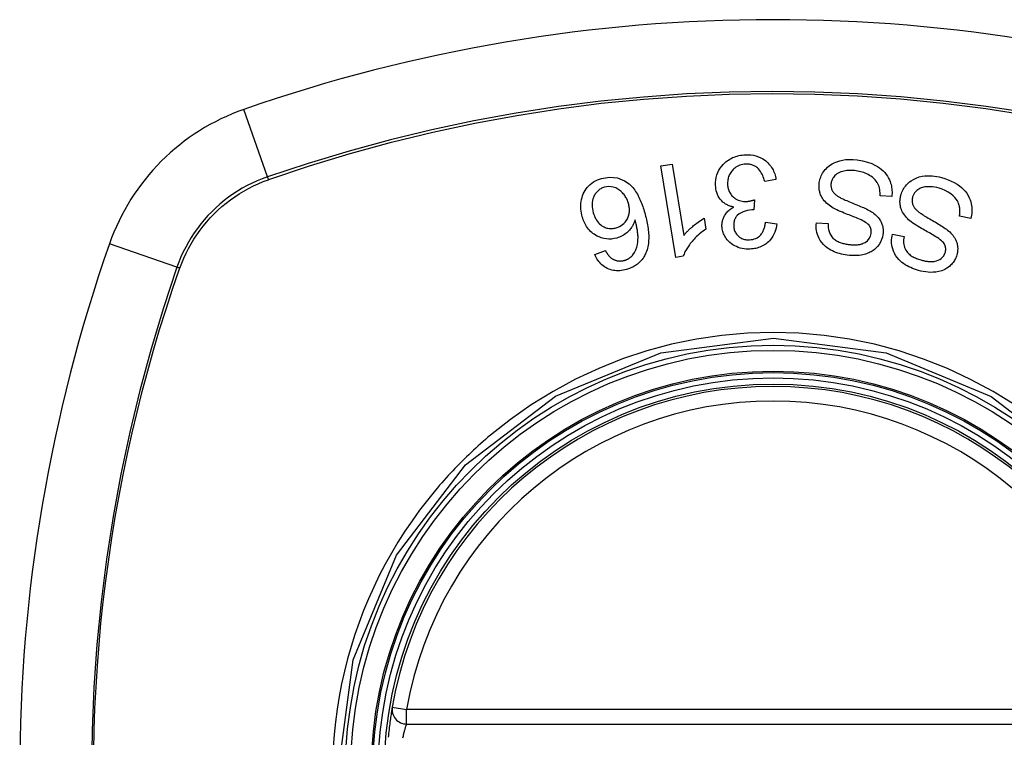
# Model space of a CAD drawing. Header units: inches. Extents: x 25 to 686, y 75 to 315.
# Tile 120 of 256: x 221.125 to 221.923, y 190.044 to 190.625. Entities that reach past the tile are written whole.
import ezdxf

# ---------------------------------------------------------------- set-up
doc = ezdxf.new("R2010")
doc.units = ezdxf.units.IN
doc.header["$MEASUREMENT"] = 0
doc.layers.add('Visible Edges(ANSI)', color=7, linetype='Continuous', lineweight=25)
doc.layers.add('Visible Tangent Edges(ANSI)', color=7, linetype='Continuous', lineweight=25)

msp = doc.modelspace()

# ---------------------------------------------------------------- linework, layer by layer
at = {"layer": 'Visible Edges(ANSI)'}
for p, q in [((221.64468, 190.50675), (221.65376, 190.50824)), ((221.65376, 190.50824), (221.66327, 190.45037)), ((221.65688, 190.43246), (221.64468, 190.50675)), ((221.73786, 190.4957), (221.72873, 190.49408)), ((221.72043, 190.47921), (221.71984, 190.47112)), ((221.8317, 190.48199), (221.82231, 190.48251)), ((221.67963, 190.4643), (221.68108, 190.4555)), ((221.72935, 190.46097), (221.73862, 190.45974)), ((221.77061, 190.46051), (221.78011, 190.45992)), ((221.89575, 190.46406), (221.88652, 190.46588)), ((221.83226, 190.45129), (221.84159, 190.44938)), ((221.5911, 190.43484), (221.59968, 190.43808)), ((221.66275, 190.43343), (221.65688, 190.43246)), ((221.43868, 190.05434), (222.03228, 190.05434))]:
    msp.add_line(p, q, dxfattribs=at)
at = {"layer": 'Visible Edges(ANSI)', "flags": 128}
for points in [[(221.68892, 190.49114), (221.68891, 190.49323), (221.68907, 190.49531), (221.68943, 190.49738), (221.68999, 190.49939), (221.69074, 190.50135), (221.69169, 190.50323), (221.6928, 190.50499), (221.69397, 190.50655), (221.69515, 190.50789), (221.69627, 190.509), (221.69728, 190.50991), (221.6983, 190.51072), (221.69936, 190.51147), (221.70046, 190.51217), (221.7016, 190.5128), (221.70278, 190.51338), (221.704, 190.51389), (221.70524, 190.51434), (221.70651, 190.51472), (221.70779, 190.51504), (221.70909, 190.51529), (221.71041, 190.51549), (221.71174, 190.51564), (221.71307, 190.51572)], [(221.71307, 190.51572), (221.71524, 190.51575), (221.7174, 190.51562), (221.71955, 190.51532), (221.72165, 190.51483), (221.72369, 190.51415), (221.72557, 190.51331), (221.72718, 190.51242), (221.72853, 190.51153), (221.72962, 190.51069), (221.73053, 190.50991), (221.7314, 190.5091), (221.73221, 190.50824), (221.73297, 190.50735), (221.73368, 190.50642), (221.73435, 190.50545), (221.73496, 190.50445), (221.73551, 190.50342), (221.736, 190.50237), (221.73644, 190.5013), (221.73682, 190.50021), (221.73716, 190.4991), (221.73744, 190.49798), (221.73767, 190.49685), (221.73786, 190.4957)], [(221.71336, 190.50813), (221.71216, 190.50803), (221.71096, 190.50785), (221.70979, 190.50758), (221.70865, 190.50722), (221.70755, 190.50678), (221.7065, 190.50624), (221.70549, 190.50562), (221.70455, 190.50494), (221.70372, 190.50422), (221.70298, 190.5035), (221.70233, 190.50278), (221.70174, 190.50206), (221.70121, 190.50131), (221.70072, 190.50053), (221.70028, 190.49973), (221.69989, 190.4989), (221.69955, 190.49804), (221.69927, 190.49716), (221.69904, 190.49628), (221.69887, 190.49539), (221.69875, 190.49449), (221.69868, 190.49359), (221.69865, 190.49268), (221.69867, 190.49176)], [(221.72873, 190.49408), (221.7284, 190.49529), (221.72802, 190.49651), (221.7276, 190.49772), (221.72713, 190.4989), (221.7266, 190.50005), (221.72601, 190.50117), (221.72533, 190.50226), (221.72458, 190.50329), (221.72374, 190.50423), (221.72292, 190.50501), (221.72215, 190.50562), (221.72145, 190.50609), (221.72083, 190.50647), (221.72021, 190.50679), (221.71958, 190.50708), (221.71893, 190.50734), (221.71827, 190.50756), (221.7176, 190.50774), (221.71691, 190.50789), (221.71621, 190.50801), (221.7155, 190.50809), (221.71479, 190.50813), (221.71408, 190.50814), (221.71336, 190.50813)], [(221.77295, 190.4932), (221.77315, 190.49434), (221.7734, 190.49546), (221.77372, 190.49657), (221.77411, 190.49766), (221.77456, 190.49873), (221.77507, 190.49977), (221.77565, 190.50079), (221.77628, 190.50177), (221.77697, 190.50274), (221.77777, 190.50373), (221.77869, 190.50473), (221.77972, 190.50573), (221.78088, 190.5067), (221.78217, 190.50762), (221.78352, 190.50845), (221.78493, 190.50918), (221.78639, 190.50983), (221.78789, 190.51038), (221.78955, 190.51088), (221.79168, 190.51138), (221.79431, 190.51178), (221.79735, 190.51197), (221.80045, 190.5119), (221.80354, 190.51159)], [(221.80354, 190.51159), (221.80789, 190.51082), (221.81204, 190.50976), (221.81544, 190.50856), (221.81809, 190.50736), (221.82007, 190.50625), (221.82169, 190.50518), (221.82321, 190.50401), (221.82463, 190.50273), (221.82594, 190.50134), (221.82714, 190.49985), (221.82816, 190.49835), (221.82901, 190.49687), (221.82971, 190.49543), (221.83027, 190.49407), (221.83071, 190.4928), (221.83106, 190.49162), (221.83134, 190.49043), (221.83156, 190.48924), (221.83172, 190.48804), (221.83182, 190.48684), (221.83187, 190.48563), (221.83187, 190.48442), (221.83181, 190.48321), (221.8317, 190.48199)], [(221.80276, 190.50275), (221.80152, 190.5029), (221.80029, 190.50301), (221.79905, 190.50307), (221.7978, 190.50308), (221.79657, 190.50304), (221.79533, 190.50293), (221.7941, 190.50277), (221.79289, 190.50254), (221.79171, 190.50225), (221.79055, 190.50189), (221.78942, 190.50145), (221.78834, 190.50092), (221.78731, 190.5003), (221.78637, 190.49959), (221.78558, 190.49886), (221.78492, 190.49813), (221.78438, 190.49742), (221.78396, 190.49677), (221.7836, 190.49613), (221.78329, 190.49548), (221.78303, 190.49481), (221.78282, 190.49413), (221.78265, 190.49343), (221.78253, 190.49272)], [(221.82231, 190.48251), (221.82231, 190.48374), (221.82225, 190.48498), (221.82214, 190.48623), (221.82197, 190.48746), (221.82172, 190.48868), (221.82139, 190.48989), (221.82098, 190.49106), (221.82047, 190.4922), (221.81984, 190.49332), (221.81907, 190.49443), (221.81813, 190.49552), (221.81709, 190.49654), (221.81598, 190.49747), (221.81484, 190.4983), (221.81369, 190.49904), (221.81255, 190.49968), (221.8114, 190.50026), (221.81023, 190.50077), (221.80903, 190.50123), (221.80781, 190.50164), (221.80657, 190.50199), (221.80531, 190.50229), (221.80404, 190.50254), (221.80276, 190.50275)], [(221.58095, 190.46547), (221.58055, 190.46698), (221.58024, 190.4685), (221.58, 190.47004), (221.57985, 190.47158), (221.57978, 190.47313), (221.5798, 190.4747), (221.5799, 190.47628), (221.5801, 190.47787), (221.58039, 190.47945), (221.58077, 190.48101), (221.58124, 190.48253), (221.58182, 190.48401), (221.58249, 190.48544), (221.58326, 190.48682), (221.58414, 190.48815), (221.58513, 190.48941), (221.58623, 190.49062), (221.58743, 190.49176), (221.58875, 190.49282), (221.59017, 190.49379), (221.59166, 190.49465), (221.59321, 190.4954), (221.59482, 190.49603), (221.59647, 190.49656)], [(221.59647, 190.49656), (221.60296, 190.49764), (221.60942, 190.49696), (221.61528, 190.49459), (221.61885, 190.49214), (221.62, 190.4911), (221.62094, 190.49015), (221.62183, 190.48915), (221.62267, 190.48811), (221.62346, 190.48704), (221.62421, 190.48594), (221.62492, 190.48482), (221.62559, 190.48369), (221.62622, 190.48253), (221.62683, 190.48134), (221.62742, 190.48013), (221.62797, 190.4789), (221.6285, 190.47766), (221.62901, 190.4764), (221.62949, 190.47513), (221.62995, 190.47386), (221.63038, 190.47259), (221.63079, 190.47132), (221.63118, 190.47006), (221.63155, 190.4688)], [(221.70377, 190.47334), (221.70298, 190.4735), (221.7022, 190.47368), (221.70143, 190.4739), (221.70068, 190.47414), (221.69993, 190.47441), (221.6992, 190.47471), (221.69849, 190.47504), (221.69778, 190.4754), (221.6971, 190.4758), (221.69644, 190.47623), (221.6958, 190.47668), (221.69519, 190.47717), (221.6946, 190.47768), (221.69401, 190.47826), (221.69335, 190.47898), (221.69263, 190.47987), (221.69189, 190.48093), (221.69117, 190.48217), (221.69051, 190.48358), (221.68997, 190.48504), (221.68955, 190.48653), (221.68924, 190.48805), (221.68903, 190.48959), (221.68892, 190.49114)], [(221.69867, 190.49176), (221.69873, 190.49093), (221.69883, 190.49009), (221.69896, 190.48927), (221.69914, 190.48846), (221.69937, 190.48765), (221.69964, 190.48686), (221.69996, 190.48608), (221.70032, 190.48532), (221.70074, 190.48459), (221.70119, 190.48389), (221.7017, 190.48321), (221.70224, 190.48256), (221.70283, 190.48195), (221.70349, 190.48134), (221.70424, 190.48072), (221.7051, 190.48011), (221.70607, 190.47954), (221.70712, 190.47903), (221.70821, 190.47862), (221.70933, 190.4783), (221.71049, 190.47807), (221.71166, 190.47792), (221.71284, 190.47787), (221.71403, 190.47788)], [(221.78303, 190.47331), (221.78193, 190.47405), (221.78086, 190.47484), (221.77983, 190.47567), (221.77885, 190.47654), (221.77792, 190.47747), (221.77705, 190.47844), (221.77624, 190.47946), (221.77553, 190.4805), (221.77494, 190.48149), (221.77445, 190.48245), (221.77405, 190.48336), (221.77373, 190.48422), (221.77348, 190.48502), (221.77328, 190.48576), (221.77311, 190.4865), (221.77298, 190.48723), (221.77287, 190.48797), (221.7728, 190.48872), (221.77276, 190.48946), (221.77274, 190.49021), (221.77275, 190.49095), (221.77279, 190.4917), (221.77286, 190.49245), (221.77295, 190.4932)], [(221.78253, 190.49272), (221.78245, 190.49202), (221.78241, 190.49132), (221.78243, 190.49061), (221.78248, 190.48991), (221.78259, 190.48922), (221.78275, 190.48854), (221.78297, 190.48786), (221.78322, 190.48723), (221.78349, 190.48665), (221.78379, 190.48612), (221.78411, 190.48563), (221.78445, 190.48517), (221.78481, 190.48475), (221.78519, 190.48434), (221.78558, 190.48395), (221.786, 190.48357), (221.78644, 190.48321), (221.78689, 190.48285), (221.78735, 190.48252), (221.78782, 190.48219), (221.7883, 190.48188), (221.78879, 190.48158), (221.78928, 190.48129), (221.78977, 190.48102)], [(221.83913, 190.48333), (221.83948, 190.48442), (221.83988, 190.48547), (221.84034, 190.48651), (221.84086, 190.48752), (221.84144, 190.48851), (221.84208, 190.48946), (221.84277, 190.49037), (221.84351, 190.49124), (221.8443, 190.49208), (221.84514, 190.49288), (221.84609, 190.4937), (221.84743, 190.4947), (221.84923, 190.4958), (221.85149, 190.49688), (221.85394, 190.49771), (221.85631, 190.49827), (221.85853, 190.4986), (221.86054, 190.49875), (221.86246, 190.49877), (221.86439, 190.49868), (221.86631, 190.49848), (221.86822, 190.49817), (221.87011, 190.49777), (221.87198, 190.49728)], [(221.87198, 190.49728), (221.87464, 190.49646), (221.87727, 190.49551), (221.87985, 190.49443), (221.88233, 190.4932), (221.8846, 190.49187), (221.88656, 190.49052), (221.88825, 190.48915), (221.88978, 190.4877), (221.89118, 190.48614), (221.89244, 190.48447), (221.89354, 190.48269), (221.89444, 190.48092), (221.89514, 190.4792), (221.89567, 190.47756), (221.89606, 190.47602), (221.89632, 190.47461), (221.89649, 190.47328), (221.89659, 190.47195), (221.89662, 190.47063), (221.89658, 190.46931), (221.89647, 190.46799), (221.89629, 190.46667), (221.89605, 190.46537), (221.89575, 190.46406)], [(221.59877, 190.48937), (221.59803, 190.48914), (221.5973, 190.48886), (221.5966, 190.48855), (221.59592, 190.48819), (221.59526, 190.4878), (221.59462, 190.48735), (221.59401, 190.48688), (221.59344, 190.48636), (221.5929, 190.48581), (221.59239, 190.48524), (221.59193, 190.48464), (221.59149, 190.48401), (221.59109, 190.48337), (221.59072, 190.4827), (221.59038, 190.48202), (221.59, 190.48114), (221.5896, 190.48002), (221.58926, 190.47866), (221.58901, 190.47706), (221.58891, 190.47536), (221.58897, 190.47366), (221.58917, 190.47196), (221.58949, 190.47029), (221.58991, 190.46864)], [(221.61841, 190.47627), (221.61814, 190.47713), (221.61784, 190.47798), (221.61751, 190.47881), (221.61714, 190.47962), (221.61673, 190.48042), (221.6163, 190.4812), (221.61582, 190.48197), (221.61532, 190.48271), (221.61478, 190.48344), (221.6142, 190.48416), (221.61358, 190.48486), (221.61292, 190.48554), (221.61222, 190.4862), (221.61146, 190.48682), (221.61066, 190.4874), (221.60983, 190.48792), (221.60896, 190.48839), (221.60805, 190.4888), (221.60711, 190.48915), (221.60587, 190.4895), (221.60427, 190.48979), (221.60243, 190.4899), (221.60059, 190.48976), (221.59877, 190.48937)], [(221.84634, 190.46223), (221.84536, 190.46312), (221.84442, 190.46404), (221.84351, 190.46501), (221.84267, 190.46601), (221.84187, 190.46705), (221.84115, 190.46813), (221.84049, 190.46925), (221.83993, 190.47036), (221.83948, 190.47143), (221.83913, 190.47244), (221.83886, 190.47339), (221.83866, 190.47428), (221.83852, 190.47511), (221.83842, 190.47588), (221.83836, 190.47663), (221.83832, 190.47739), (221.83832, 190.47814), (221.83835, 190.47889), (221.83841, 190.47963), (221.8385, 190.48038), (221.83862, 190.48112), (221.83876, 190.48186), (221.83893, 190.4826), (221.83913, 190.48333)], [(221.86997, 190.48864), (221.86823, 190.48909), (221.86647, 190.48946), (221.86469, 190.48971), (221.8629, 190.48985), (221.86123, 190.48986), (221.85977, 190.48978), (221.85854, 190.48963), (221.85749, 190.48943), (221.85647, 190.48918), (221.85548, 190.48885), (221.85453, 190.48845), (221.85361, 190.48797), (221.85275, 190.48742), (221.85201, 190.48685), (221.85138, 190.48627), (221.85086, 190.48573), (221.85044, 190.48524), (221.85008, 190.48475), (221.84975, 190.48425), (221.84945, 190.48373), (221.84918, 190.4832), (221.84894, 190.48266), (221.84873, 190.4821), (221.84855, 190.48152)], [(221.88652, 190.46588), (221.88663, 190.46661), (221.88672, 190.46735), (221.88679, 190.46809), (221.88684, 190.46883), (221.88687, 190.46957), (221.88688, 190.47031), (221.88686, 190.47105), (221.88682, 190.4718), (221.88675, 190.47253), (221.88664, 190.47327), (221.88651, 190.474), (221.88634, 190.47473), (221.88614, 190.47545), (221.88586, 190.47626), (221.88543, 190.47725), (221.88481, 190.4784), (221.88396, 190.47967), (221.88283, 190.48105), (221.88136, 190.48252), (221.87955, 190.48402), (221.8774, 190.48547), (221.87503, 190.48674), (221.87255, 190.48779), (221.86997, 190.48864)], [(221.60854, 190.45655), (221.60992, 190.45701), (221.61124, 190.4576), (221.61249, 190.4583), (221.61364, 190.45912), (221.61471, 190.46006), (221.61565, 190.46107), (221.61642, 190.46207), (221.61703, 190.46302), (221.61751, 190.46385), (221.61789, 190.46463), (221.61822, 190.46542), (221.6185, 190.46622), (221.61874, 190.46704), (221.61893, 190.46786), (221.61907, 190.4687), (221.61916, 190.46955), (221.61921, 190.4704), (221.61921, 190.47125), (221.61917, 190.4721), (221.61909, 190.47294), (221.61897, 190.47378), (221.61882, 190.47462), (221.61863, 190.47545), (221.61841, 190.47627)], [(221.71403, 190.47788), (221.71429, 190.4779), (221.71456, 190.47792), (221.71483, 190.47794), (221.71509, 190.47797), (221.71536, 190.47801), (221.71562, 190.47804), (221.71589, 190.47809), (221.71616, 190.47813), (221.71643, 190.47818), (221.7167, 190.47823), (221.71697, 190.47829), (221.71725, 190.47835), (221.71752, 190.47841), (221.71779, 190.47847), (221.71806, 190.47854), (221.71833, 190.47861), (221.7186, 190.47868), (221.71887, 190.47875), (221.71913, 190.47882), (221.7194, 190.4789), (221.71966, 190.47898), (221.71992, 190.47905), (221.72018, 190.47913), (221.72043, 190.47921)], [(221.78977, 190.48102), (221.79043, 190.48066), (221.7912, 190.48028), (221.79207, 190.47988), (221.79302, 190.47945), (221.79405, 190.47901), (221.79515, 190.47854), (221.7963, 190.47807), (221.7975, 190.47758), (221.79874, 190.47707), (221.80001, 190.47656), (221.80129, 190.47604), (221.80258, 190.47552), (221.80387, 190.47499), (221.80515, 190.47446), (221.80641, 190.47393), (221.80763, 190.47339), (221.80882, 190.47287), (221.80997, 190.47234), (221.81112, 190.47179), (221.81226, 190.47121), (221.81336, 190.47063), (221.81441, 190.47003), (221.81539, 190.46942), (221.81628, 190.46881)], [(221.84855, 190.48152), (221.84836, 190.48081), (221.84823, 190.48008), (221.84814, 190.47935), (221.84811, 190.47861), (221.84814, 190.47787), (221.84822, 190.47714), (221.84836, 190.47642), (221.84854, 190.47575), (221.84875, 190.47514), (221.84899, 190.47458), (221.84925, 190.47406), (221.84953, 190.47358), (221.84982, 190.47313), (221.85013, 190.4727), (221.85047, 190.47227), (221.85082, 190.47186), (221.85119, 190.47146), (221.85158, 190.47106), (221.85198, 190.47068), (221.85239, 190.47031), (221.8528, 190.46995), (221.85323, 190.4696), (221.85366, 190.46926), (221.85409, 190.46893)], [(221.58991, 190.46864), (221.5903, 190.4674), (221.59074, 190.46618), (221.59126, 190.46499), (221.59184, 190.46383), (221.5925, 190.46271), (221.59324, 190.46165), (221.59406, 190.46065), (221.59498, 190.45971), (221.59594, 190.45889), (221.59688, 190.45821), (221.59778, 190.45767), (221.59861, 190.45724), (221.59938, 190.4569), (221.60016, 190.45661), (221.60097, 190.45637), (221.60179, 190.45618), (221.60263, 190.45604), (221.60347, 190.45596), (221.60432, 190.45593), (221.60517, 190.45596), (221.60602, 190.45604), (221.60687, 190.45616), (221.60771, 190.45634), (221.60854, 190.45655)], [(221.63155, 190.4688), (221.63195, 190.46739), (221.63232, 190.46596), (221.63268, 190.46454), (221.63302, 190.46312), (221.63333, 190.46169), (221.63361, 190.46026), (221.63387, 190.45884), (221.6341, 190.45742), (221.6343, 190.45601), (221.63447, 190.4546), (221.63461, 190.45321), (221.63471, 190.45182), (221.63478, 190.45044), (221.63481, 190.44908), (221.63479, 190.44773), (221.63474, 190.4464), (221.63465, 190.44509), (221.63451, 190.44379), (221.63432, 190.44249), (221.63407, 190.4412), (221.63378, 190.43993), (221.63342, 190.43866), (221.633, 190.43742), (221.63252, 190.43619)], [(221.69414, 190.45767), (221.69412, 190.45836), (221.69413, 190.45905), (221.69416, 190.45974), (221.69423, 190.46042), (221.69432, 190.46111), (221.69445, 190.46179), (221.6946, 190.46246), (221.69478, 190.46312), (221.695, 190.46378), (221.69524, 190.46443), (221.69552, 190.46509), (221.69584, 190.46576), (221.69622, 190.46646), (221.69665, 190.46717), (221.69714, 190.46789), (221.6977, 190.46862), (221.69833, 190.46933), (221.69901, 190.47002), (221.69972, 190.47067), (221.70047, 190.47127), (221.70125, 190.47184), (221.70206, 190.47238), (221.7029, 190.47288), (221.70377, 190.47334)], [(221.71835, 190.47116), (221.71465, 190.47066), (221.71119, 190.46949), (221.70817, 190.46777), (221.70649, 190.46637), (221.706, 190.46585), (221.70572, 190.4655), (221.70545, 190.46513), (221.70521, 190.46476), (221.70498, 190.46438), (221.70477, 190.46399), (221.70458, 190.46359), (221.7044, 190.46318), (221.70425, 190.46277), (221.70411, 190.46234), (221.70399, 190.46191), (221.70389, 190.46148), (221.7038, 190.46104), (221.70373, 190.4606), (221.70368, 190.46016), (221.70364, 190.45972), (221.70362, 190.45928), (221.70361, 190.45883), (221.70361, 190.45839), (221.70362, 190.45794)], [(221.71984, 190.47112), (221.71978, 190.47112), (221.71971, 190.47112), (221.71965, 190.47113), (221.71959, 190.47113), (221.71953, 190.47114), (221.71946, 190.47114), (221.7194, 190.47114), (221.71934, 190.47115), (221.71927, 190.47115), (221.71921, 190.47115), (221.71915, 190.47115), (221.71908, 190.47116), (221.71902, 190.47116), (221.71896, 190.47116), (221.7189, 190.47116), (221.71884, 190.47116), (221.71877, 190.47117), (221.71871, 190.47117), (221.71865, 190.47117), (221.71859, 190.47117), (221.71853, 190.47117), (221.71847, 190.47116), (221.71841, 190.47116), (221.71835, 190.47116)], [(221.81304, 190.45887), (221.81237, 190.45954), (221.81152, 190.46022), (221.8105, 190.4609), (221.80935, 190.46158), (221.80811, 190.46225), (221.80683, 190.46289), (221.80553, 190.46349), (221.80427, 190.46405), (221.80305, 190.46457), (221.80185, 190.46506), (221.80067, 190.46554), (221.79947, 190.466), (221.79827, 190.46647), (221.79705, 190.46694), (221.79578, 190.46743), (221.79448, 190.46794), (221.79311, 190.46849), (221.79168, 190.46908), (221.79018, 190.46972), (221.78863, 190.47041), (221.7871, 190.47112), (221.78562, 190.47185), (221.78425, 190.47258), (221.78303, 190.47331)], [(221.81628, 190.46881), (221.81724, 190.4681), (221.81816, 190.46734), (221.81903, 190.46655), (221.81987, 190.46572), (221.82065, 190.46485), (221.82138, 190.46393), (221.82204, 190.46298), (221.8226, 190.46205), (221.82307, 190.46116), (221.82345, 190.46031), (221.82375, 190.45953), (221.82399, 190.45881), (221.82417, 190.45816), (221.82432, 190.45754), (221.82445, 190.45691), (221.82456, 190.45628), (221.82464, 190.45564), (221.82469, 190.45501), (221.82472, 190.45438), (221.82473, 190.45374), (221.82472, 190.45311), (221.82468, 190.45247), (221.82462, 190.45183), (221.82454, 190.45119)], [(221.85409, 190.46893), (221.8547, 190.46849), (221.8554, 190.468), (221.8562, 190.46748), (221.85708, 190.46693), (221.85804, 190.46635), (221.85906, 190.46574), (221.86013, 190.46511), (221.86125, 190.46446), (221.8624, 190.46379), (221.86358, 190.46311), (221.86478, 190.46242), (221.86599, 190.46172), (221.86719, 190.46101), (221.86839, 190.46031), (221.86956, 190.4596), (221.8707, 190.4589), (221.87181, 190.45821), (221.87288, 190.45753), (221.87394, 190.45682), (221.87498, 190.4561), (221.876, 190.45536), (221.87696, 190.45462), (221.87785, 190.45388), (221.87865, 190.45315)], [(221.60896, 190.44823), (221.60687, 190.44773), (221.60475, 190.44743), (221.60261, 190.44735), (221.60048, 190.44749), (221.59838, 190.44785), (221.59639, 190.44841), (221.5946, 190.4491), (221.59305, 190.44984), (221.59177, 190.45056), (221.59068, 190.45126), (221.58965, 190.452), (221.58867, 190.45279), (221.58773, 190.45364), (221.58685, 190.45453), (221.58602, 190.45548), (221.58524, 190.45648), (221.58452, 190.45751), (221.58386, 190.45857), (221.58325, 190.45966), (221.58269, 190.46078), (221.58218, 190.46192), (221.58172, 190.46309), (221.58131, 190.46427), (221.58095, 190.46547)], [(221.62374, 190.46287), (221.62353, 190.46222), (221.6233, 190.46158), (221.62306, 190.46094), (221.6228, 190.46031), (221.62252, 190.45969), (221.62222, 190.45908), (221.62191, 190.45847), (221.62157, 190.45787), (221.62121, 190.45728), (221.62081, 190.45667), (221.62035, 190.45602), (221.61983, 190.45536), (221.61925, 190.45467), (221.61859, 190.45397), (221.61785, 190.45325), (221.61703, 190.45253), (221.61614, 190.45182), (221.61521, 190.45115), (221.61424, 190.45053), (221.61325, 190.44996), (221.61221, 190.44945), (221.61115, 190.44898), (221.61007, 190.44858), (221.60896, 190.44823)], [(221.62196, 190.43465), (221.62326, 190.43658), (221.6243, 190.43864), (221.62508, 190.44081), (221.62563, 190.44303), (221.62595, 190.44511), (221.6261, 190.44692), (221.62614, 190.44838), (221.62612, 190.44942), (221.62607, 190.45025), (221.62601, 190.45109), (221.62593, 190.45193), (221.62584, 190.45278), (221.62572, 190.45364), (221.62559, 190.4545), (221.62545, 190.45535), (221.6253, 190.45621), (221.62513, 190.45707), (221.62495, 190.45792), (221.62477, 190.45877), (221.62457, 190.45961), (221.62437, 190.46044), (221.62416, 190.46126), (221.62395, 190.46208), (221.62374, 190.46287)], [(221.66327, 190.45037), (221.66368, 190.45089), (221.6641, 190.45141), (221.66453, 190.45193), (221.66498, 190.45244), (221.66544, 190.45294), (221.66591, 190.45344), (221.66638, 190.45393), (221.66687, 190.45442), (221.66736, 190.4549), (221.66785, 190.45537), (221.66835, 190.45584), (221.66885, 190.45629), (221.66936, 190.45674), (221.66986, 190.45718), (221.67044, 190.45768), (221.67115, 190.45827), (221.67196, 190.45893), (221.67286, 190.45965), (221.67385, 190.46041), (221.67491, 190.4612), (221.67603, 190.462), (221.6772, 190.46279), (221.6784, 190.46356), (221.67963, 190.4643)], [(221.71645, 190.44681), (221.71775, 190.44692), (221.71903, 190.44714), (221.72027, 190.44748), (221.72147, 190.44794), (221.72261, 190.44853), (221.7236, 190.44918), (221.72442, 190.44983), (221.72507, 190.45043), (221.72558, 190.45097), (221.72604, 190.45153), (221.72647, 190.45212), (221.72686, 190.45272), (221.72722, 190.45335), (221.72754, 190.45399), (221.72784, 190.45465), (221.72811, 190.45532), (221.72834, 190.45601), (221.72856, 190.4567), (221.72874, 190.45741), (221.72891, 190.45812), (221.72905, 190.45883), (221.72917, 190.45955), (221.72927, 190.46026), (221.72935, 190.46097)], [(221.73862, 190.45974), (221.73834, 190.45802), (221.73797, 190.45631), (221.73749, 190.45463), (221.73691, 190.45298), (221.73621, 190.45138), (221.73539, 190.44982), (221.73448, 190.44839), (221.73355, 190.44714), (221.73261, 190.44606), (221.7317, 190.44514), (221.73082, 190.44435), (221.72993, 190.44364), (221.729, 190.44298), (221.72804, 190.44237), (221.72703, 190.44182), (221.72599, 190.44131), (221.72492, 190.44087), (221.72383, 190.44048), (221.72273, 190.44015), (221.7216, 190.43987), (221.72046, 190.43965), (221.7193, 190.43948), (221.71814, 190.43936), (221.71697, 190.43928)], [(221.79545, 190.43439), (221.79392, 190.43463), (221.7924, 190.43491), (221.79089, 190.43525), (221.7894, 190.43564), (221.78793, 190.43609), (221.78648, 190.4366), (221.78505, 190.43717), (221.78366, 190.4378), (221.7823, 190.4385), (221.78094, 190.43929), (221.77947, 190.44026), (221.77794, 190.44145), (221.77641, 190.44288), (221.77494, 190.44455), (221.77373, 190.44628), (221.77276, 190.448), (221.77202, 190.44966), (221.77147, 190.45123), (221.77105, 190.45275), (221.77075, 190.45429), (221.77056, 190.45583), (221.77047, 190.45738), (221.77049, 190.45894), (221.77061, 190.46051)], [(221.78011, 190.45992), (221.78011, 190.45829), (221.78022, 190.45666), (221.78048, 190.45504), (221.7809, 190.45347), (221.78149, 190.45195), (221.78226, 190.4505), (221.78316, 190.44923), (221.78403, 190.44824), (221.78481, 190.44752), (221.78546, 190.447), (221.78613, 190.44653), (221.78682, 190.44609), (221.78754, 190.44569), (221.78828, 190.44532), (221.78903, 190.44498), (221.7898, 190.44468), (221.79059, 190.4444), (221.79138, 190.44414), (221.79219, 190.44392), (221.793, 190.44371), (221.79381, 190.44353), (221.79463, 190.44337), (221.79545, 190.44323), (221.79627, 190.4431)], [(221.87405, 190.44376), (221.87349, 190.4445), (221.87276, 190.44528), (221.87187, 190.44609), (221.87084, 190.44691), (221.86972, 190.44774), (221.86854, 190.44855), (221.86733, 190.44934), (221.86614, 190.45008), (221.86499, 190.45078), (221.86386, 190.45144), (221.86274, 190.45208), (221.86161, 190.45271), (221.86048, 190.45334), (221.85933, 190.45398), (221.85815, 190.45464), (221.85693, 190.45533), (221.85566, 190.45606), (221.85433, 190.45684), (221.85294, 190.45768), (221.85151, 190.45857), (221.85008, 190.45949), (221.84872, 190.46042), (221.84745, 190.46134), (221.84634, 190.46223)], [(221.68108, 190.4555), (221.67962, 190.45447), (221.67824, 190.45344), (221.67694, 190.45241), (221.67573, 190.45139), (221.67458, 190.45038), (221.67351, 190.44938), (221.67251, 190.44839), (221.67158, 190.44742), (221.67071, 190.44646), (221.6699, 190.44552), (221.66914, 190.44461), (221.66845, 190.44372), (221.6678, 190.44285), (221.6672, 190.44202), (221.66665, 190.44122), (221.66611, 190.4404), (221.6656, 190.43958), (221.6651, 190.43873), (221.66463, 190.43788), (221.66418, 190.43701), (221.66377, 190.43613), (221.66339, 190.43523), (221.66305, 190.43433), (221.66275, 190.43343)], [(221.71697, 190.43928), (221.71533, 190.43925), (221.7137, 190.43932), (221.71208, 190.4395), (221.71049, 190.43977), (221.70892, 190.44016), (221.70738, 190.44065), (221.70587, 190.44125), (221.70443, 190.44193), (221.70305, 190.44271), (221.70175, 190.44358), (221.70053, 190.44456), (221.6994, 190.44562), (221.69843, 190.4467), (221.6976, 190.44778), (221.6969, 190.44883), (221.69633, 190.44984), (221.69585, 190.45078), (221.69544, 190.45172), (221.69508, 190.45268), (221.69478, 190.45365), (221.69453, 190.45464), (221.69435, 190.45564), (221.69421, 190.45665), (221.69414, 190.45767)], [(221.70362, 190.45794), (221.70368, 190.45717), (221.70378, 190.45641), (221.70392, 190.45565), (221.70411, 190.4549), (221.70436, 190.45417), (221.70465, 190.45345), (221.70499, 190.45277), (221.70538, 190.4521), (221.70582, 190.45146), (221.70631, 190.45085), (221.70685, 190.45026), (221.70744, 190.44971), (221.70806, 190.4492), (221.70872, 190.44873), (221.7094, 190.44831), (221.71011, 190.44795), (221.71085, 190.44763), (221.71161, 190.44737), (221.71239, 190.44715), (221.71319, 190.44699), (221.714, 190.44688), (221.71481, 190.44681), (221.71563, 190.44679), (221.71645, 190.44681)], [(221.82454, 190.45119), (221.82412, 190.44905), (221.82346, 190.44697), (221.82255, 190.44498), (221.82141, 190.4431), (221.8201, 190.44138), (221.81879, 190.44), (221.81759, 190.43894), (221.81657, 190.43818), (221.81573, 190.43762), (221.81488, 190.43712), (221.814, 190.43666), (221.81309, 190.43624), (221.81217, 190.43587), (221.81123, 190.43553), (221.81027, 190.43523), (221.80929, 190.43496), (221.80814, 190.43469), (221.80678, 190.43444), (221.8052, 190.43421), (221.80341, 190.43405), (221.80143, 190.43398), (221.79943, 190.43401), (221.79744, 190.43415), (221.79545, 190.43439)], [(221.79627, 190.4431), (221.79692, 190.44302), (221.79756, 190.44294), (221.79821, 190.44287), (221.79886, 190.44282), (221.7995, 190.44277), (221.80015, 190.44273), (221.8008, 190.44271), (221.80145, 190.4427), (221.8021, 190.44271), (221.80275, 190.44273), (221.8034, 190.44277), (221.80405, 190.44283), (221.8047, 190.44291), (221.80534, 190.443), (221.80597, 190.44313), (221.8066, 190.44327), (221.80722, 190.44345), (221.80784, 190.44365), (221.80864, 190.44397), (221.81011, 190.44475), (221.8119, 190.44609), (221.81339, 190.44776), (221.81444, 190.44971), (221.81499, 190.45184)], [(221.81499, 190.45184), (221.81503, 190.45215), (221.81506, 190.45246), (221.81509, 190.45278), (221.8151, 190.45309), (221.8151, 190.4534), (221.81509, 190.45371), (221.81507, 190.45403), (221.81504, 190.45434), (221.815, 190.45465), (221.81494, 190.45495), (221.81488, 190.45526), (221.8148, 190.45556), (221.81471, 190.45586), (221.81461, 190.45616), (221.8145, 190.45646), (221.81438, 190.45674), (221.81425, 190.45703), (221.81411, 190.45731), (221.81395, 190.45758), (221.81379, 190.45785), (221.81362, 190.45811), (221.81343, 190.45837), (221.81324, 190.45862), (221.81304, 190.45887)], [(221.85323, 190.42196), (221.85164, 190.42245), (221.85007, 190.42298), (221.84852, 190.42358), (221.847, 190.42423), (221.84551, 190.42495), (221.84406, 190.42573), (221.84265, 190.42658), (221.84129, 190.42749), (221.83996, 190.42849), (221.83862, 190.42963), (221.83728, 190.43094), (221.83599, 190.43243), (221.83479, 190.43412), (221.83377, 190.43592), (221.83299, 190.43768), (221.83241, 190.43938), (221.83201, 190.44099), (221.83174, 190.4425), (221.83159, 190.44397), (221.83153, 190.44544), (221.83158, 190.44691), (221.83171, 190.44838), (221.83194, 190.44983), (221.83226, 190.45129)], [(221.87865, 190.45315), (221.87949, 190.45231), (221.88029, 190.45145), (221.88105, 190.45054), (221.88176, 190.44961), (221.88241, 190.44863), (221.88301, 190.44763), (221.88353, 190.44659), (221.88396, 190.4456), (221.88429, 190.44466), (221.88455, 190.44378), (221.88474, 190.44296), (221.88488, 190.44221), (221.88497, 190.44154), (221.88504, 190.4409), (221.88508, 190.44025), (221.8851, 190.43961), (221.88509, 190.43897), (221.88505, 190.43834), (221.885, 190.4377), (221.88492, 190.43707), (221.88482, 190.43644), (221.88469, 190.43581), (221.88454, 190.43518), (221.88438, 190.43456)], [(221.84159, 190.44938), (221.8414, 190.44813), (221.84128, 190.44687), (221.84124, 190.4456), (221.84129, 190.44433), (221.84144, 190.44306), (221.8417, 190.44182), (221.84206, 190.44061), (221.84255, 190.43944), (221.84315, 190.43831), (221.84383, 190.43731), (221.84453, 190.43643), (221.84525, 190.43569), (221.84596, 190.43504), (221.84669, 190.43446), (221.84746, 190.43391), (221.84826, 190.4334), (221.84908, 190.43293), (221.84993, 190.43249), (221.85079, 190.43209), (221.85166, 190.43171), (221.85254, 190.43137), (221.85344, 190.43105), (221.85435, 190.43075), (221.85526, 190.43048)], [(221.87501, 190.43653), (221.87509, 190.43683), (221.87517, 190.43714), (221.87523, 190.43744), (221.87528, 190.43775), (221.87533, 190.43806), (221.87536, 190.43837), (221.87539, 190.43868), (221.8754, 190.439), (221.8754, 190.43931), (221.87539, 190.43962), (221.87537, 190.43993), (221.87534, 190.44024), (221.87529, 190.44056), (221.87523, 190.44087), (221.87516, 190.44117), (221.87508, 190.44147), (221.87499, 190.44177), (221.87489, 190.44207), (221.87478, 190.44236), (221.87465, 190.44265), (221.87452, 190.44293), (221.87437, 190.44321), (221.87422, 190.44349), (221.87405, 190.44376)], [(221.59968, 190.43808), (221.59986, 190.43777), (221.60004, 190.43745), (221.60022, 190.43714), (221.60041, 190.43683), (221.6006, 190.43652), (221.6008, 190.4362), (221.601, 190.43589), (221.60121, 190.43559), (221.60142, 190.43528), (221.60164, 190.43498), (221.60186, 190.43469), (221.60208, 190.43439), (221.60231, 190.43411), (221.60254, 190.43383), (221.60278, 190.43355), (221.60302, 190.43329), (221.60327, 190.43302), (221.60352, 190.43277), (221.60379, 190.43252), (221.60406, 190.43227), (221.60434, 190.43204), (221.60463, 190.43181), (221.60492, 190.4316), (221.60523, 190.4314)], [(221.63252, 190.43619), (221.63216, 190.43539), (221.63177, 190.4346), (221.63136, 190.43382), (221.63091, 190.43306), (221.63044, 190.43232), (221.62994, 190.43159), (221.6294, 190.43088), (221.62884, 190.43019), (221.62826, 190.42953), (221.62764, 190.42889), (221.627, 190.42828), (221.62633, 190.42769), (221.62563, 190.42712), (221.62491, 190.42658), (221.62417, 190.42607), (221.6234, 190.42559), (221.62262, 190.42514), (221.62183, 190.42472), (221.62101, 190.42433), (221.62018, 190.42396), (221.61934, 190.42362), (221.61848, 190.4233), (221.61762, 190.42301), (221.61674, 190.42275)], [(221.85526, 190.43048), (221.85596, 190.43028), (221.85666, 190.4301), (221.85737, 190.42993), (221.85808, 190.42977), (221.8588, 190.42962), (221.85951, 190.42949), (221.86023, 190.42938), (221.86096, 190.42928), (221.86168, 190.4292), (221.86241, 190.42915), (221.86314, 190.42912), (221.86388, 190.42911), (221.86461, 190.42914), (221.86534, 190.42919), (221.86606, 190.42928), (221.86693, 190.42944), (221.86799, 190.42973), (221.8692, 190.43019), (221.87052, 190.43087), (221.87176, 190.43171), (221.87286, 190.43271), (221.87379, 190.43388), (221.8745, 190.43515), (221.87501, 190.43653)], [(221.61674, 190.42275), (221.61544, 190.42241), (221.61413, 190.42212), (221.6128, 190.42191), (221.61146, 190.42177), (221.61012, 190.4217), (221.60878, 190.42172), (221.60745, 190.42182), (221.60614, 190.42201), (221.60486, 190.42229), (221.60361, 190.42265), (221.60239, 190.4231), (221.60119, 190.42364), (221.60004, 190.42425), (221.59894, 190.42493), (221.5979, 190.42568), (221.59691, 190.42651), (221.59597, 190.4274), (221.5951, 190.42834), (221.59429, 190.42933), (221.59354, 190.43036), (221.59285, 190.43144), (221.59221, 190.43254), (221.59163, 190.43368), (221.5911, 190.43484)], [(221.60523, 190.4314), (221.6056, 190.43119), (221.60598, 190.43099), (221.60636, 190.4308), (221.60675, 190.43063), (221.60715, 190.43046), (221.60755, 190.43031), (221.60796, 190.43018), (221.60837, 190.43005), (221.60879, 190.42995), (221.6092, 190.42986), (221.60962, 190.42978), (221.61005, 190.42972), (221.61047, 190.42967), (221.6109, 190.42964), (221.61133, 190.42963), (221.61176, 190.42963), (221.6122, 190.42964), (221.61264, 190.42967), (221.61307, 190.42972), (221.61351, 190.42978), (221.61394, 190.42985), (221.61437, 190.42994), (221.61479, 190.43005), (221.61521, 190.43016)], [(221.61521, 190.43016), (221.61555, 190.43026), (221.61588, 190.43037), (221.61621, 190.43048), (221.61653, 190.43061), (221.61686, 190.43074), (221.61718, 190.43087), (221.61749, 190.43102), (221.6178, 190.43118), (221.6181, 190.43134), (221.61841, 190.43151), (221.6187, 190.43169), (221.61899, 190.43187), (221.61928, 190.43207), (221.61955, 190.43227), (221.61982, 190.43248), (221.62009, 190.43269), (221.62035, 190.43291), (221.6206, 190.43314), (221.62084, 190.43338), (221.62107, 190.43362), (221.6213, 190.43387), (221.62153, 190.43412), (221.62175, 190.43438), (221.62196, 190.43465)], [(221.88438, 190.43456), (221.88408, 190.43361), (221.88374, 190.43268), (221.88334, 190.43177), (221.8829, 190.43089), (221.88242, 190.43002), (221.88188, 190.42918), (221.8813, 190.42837), (221.88068, 190.42759), (221.88002, 190.42684), (221.87932, 190.42612), (221.87859, 190.42544), (221.87771, 190.42471), (221.8764, 190.42377), (221.87459, 190.42274), (221.8723, 190.42177), (221.86988, 190.42108), (221.8675, 190.42066), (221.86525, 190.42046), (221.86317, 190.42043), (221.86116, 190.42051), (221.85915, 190.42072), (221.85716, 190.42103), (221.85518, 190.42145), (221.85323, 190.42196)], [(221.42704, 190.06815), (221.42703, 190.0681), (221.427, 190.06794), (221.42696, 190.06768), (221.42689, 190.06731), (221.42682, 190.06684), (221.42672, 190.06627), (221.42661, 190.0656), (221.42649, 190.06484), (221.42635, 190.06399), (221.4262, 190.06305), (221.42604, 190.06202), (221.42588, 190.06092), (221.42571, 190.05975), (221.42553, 190.05851), (221.42535, 190.0572), (221.42517, 190.05583), (221.42498, 190.05441), (221.4248, 190.05295), (221.42462, 190.05145), (221.42445, 190.04992), (221.42428, 190.04837), (221.42411, 190.04679), (221.42395, 190.0452), (221.4238, 190.04361)]]:
    msp.add_lwpolyline(points, dxfattribs=at)
at = {"layer": 'Visible Edges(ANSI)'}
for radius in [0.31988, 0.31496]:
    msp.add_circle((221.73548, 190.01497), radius, dxfattribs=at)
for centre, radius, start, end in [((221.73548, 189.32599), 1.29921, 70.73366, 109.26634), ((221.36525, 190.3852), 0.17717, 109.26634, 160.73366), ((222.42446, 190.01497), 1.29921, 160.73366, 199.26634), ((221.73548, 190.01497), 0.31299, 9.78402, 170.21598), ((221.43868, 190.06615), 0.01181, 170.21598, 270)]:
    msp.add_arc(centre, radius, start, end, dxfattribs=at)
at = {"layer": 'Visible Tangent Edges(ANSI)'}
for p, q in [((221.3259, 190.49778), (221.30679, 190.55244)), ((221.32667, 190.49552), (221.32714, 190.49569)), ((221.25266, 190.42455), (221.19801, 190.44365)), ((221.25475, 190.4233), (221.25492, 190.42377)), ((221.42704, 190.06815), (221.43868, 190.06615)), ((221.43868, 190.05434), (221.43868, 190.06615)), ((222.03228, 190.06615), (221.43868, 190.06615))]:
    msp.add_line(p, q, dxfattribs=at)
at = {"layer": 'Visible Tangent Edges(ANSI)', "flags": 128}
for points in [[(221.94277, 190.54962), (221.90826, 190.55494), (221.87362, 190.55929), (221.8389, 190.56266), (221.80416, 190.56506), (221.76942, 190.56649), (221.7347, 190.56695), (221.69998, 190.56645), (221.66528, 190.56498), (221.63062, 190.56254), (221.59604, 190.55914), (221.56158, 190.55478), (221.52729, 190.54947), (221.49316, 190.54321), (221.45922, 190.53599), (221.4255, 190.52784), (221.39202, 190.51875), (221.35881, 190.50873), (221.3259, 190.49778)], [(221.32714, 190.49569), (221.35993, 190.50668), (221.39302, 190.51675), (221.42638, 190.52589), (221.45999, 190.5341), (221.49382, 190.54136), (221.52784, 190.54767), (221.56204, 190.55303), (221.5964, 190.55742), (221.63088, 190.56085), (221.66545, 190.56331), (221.70007, 190.5648), (221.7347, 190.56531), (221.76934, 190.56484), (221.80399, 190.5634), (221.83864, 190.56098), (221.87326, 190.55757), (221.9078, 190.55319), (221.94222, 190.54783)], [(221.3259, 190.49778), (221.3217, 190.49625), (221.31757, 190.49456), (221.3135, 190.49271), (221.30951, 190.49071), (221.30559, 190.48856), (221.30176, 190.48626), (221.29802, 190.48382), (221.29437, 190.48125), (221.29082, 190.47853), (221.28738, 190.47568), (221.28405, 190.47271), (221.28083, 190.46961), (221.27773, 190.4664), (221.27476, 190.46306), (221.27191, 190.45962), (221.2692, 190.45607), (221.26662, 190.45242), (221.26419, 190.44868), (221.26189, 190.44485), (221.25974, 190.44094), (221.25774, 190.43694), (221.25589, 190.43288), (221.2542, 190.42874), (221.25266, 190.42455)], [(221.25492, 190.42377), (221.25647, 190.42787), (221.25816, 190.4319), (221.26, 190.43587), (221.26198, 190.43976), (221.26411, 190.44358), (221.26637, 190.44731), (221.26877, 190.45097), (221.27131, 190.45452), (221.27397, 190.45799), (221.27676, 190.46135), (221.27967, 190.4646), (221.2827, 190.46775), (221.28584, 190.47078), (221.2891, 190.47369), (221.29246, 190.47648), (221.29592, 190.47914), (221.29948, 190.48168), (221.30313, 190.48408), (221.30686, 190.48634), (221.31068, 190.48847), (221.31458, 190.49045), (221.31854, 190.49229), (221.32258, 190.49398), (221.32667, 190.49552)], [(221.25266, 190.42455), (221.24172, 190.39164), (221.23168, 190.35838), (221.22257, 190.32479), (221.21438, 190.29092), (221.20714, 190.25681), (221.20086, 190.22249), (221.19554, 190.18801), (221.19119, 190.15341), (221.18781, 190.11873), (221.1854, 190.08401), (221.18396, 190.04931), (221.18349, 190.01462)], [(221.18526, 190.03225), (221.18562, 190.04954), (221.18623, 190.06684), (221.18708, 190.08414), (221.18818, 190.10144), (221.18952, 190.11873), (221.1911, 190.13602), (221.19293, 190.15329), (221.19501, 190.17054), (221.19733, 190.18777), (221.19989, 190.20496), (221.20269, 190.22212), (221.20573, 190.23923), (221.20902, 190.2563), (221.21254, 190.27331), (221.2163, 190.29027), (221.2203, 190.30717), (221.22454, 190.324), (221.229, 190.34075), (221.2337, 190.35743), (221.23862, 190.37403), (221.24377, 190.39054), (221.24912, 190.40688), (221.25475, 190.4233)], [(221.93128, 190.31306), (221.91374, 190.32389), (221.89552, 190.33371), (221.87671, 190.34248), (221.85739, 190.35016), (221.83767, 190.35673), (221.81764, 190.36213), (221.79741, 190.36634), (221.77698, 190.36934), (221.75632, 190.37114), (221.73555, 190.37175), (221.71475, 190.37115), (221.69405, 190.36935), (221.67353, 190.36634), (221.65324, 190.36213), (221.63323, 190.35675), (221.61357, 190.35022), (221.59431, 190.34256), (221.57551, 190.33378), (221.55726, 190.32392), (221.53966, 190.31305), (221.52277, 190.30121), (221.50661, 190.28843)], [(221.38325, 190.01497), (221.39525, 190.10632), (221.43042, 190.19134), (221.4865, 190.26448), (221.55935, 190.32018), (221.64451, 190.35529), (221.73593, 190.36717), (221.82712, 190.35508), (221.91232, 190.31976), (221.985, 190.26392)], [(221.50661, 190.28843), (221.5046, 190.28673), (221.50261, 190.28502), (221.50063, 190.2833), (221.49866, 190.28156), (221.4967, 190.27981), (221.49476, 190.27804), (221.49283, 190.27626), (221.49091, 190.27446), (221.48901, 190.27265), (221.48712, 190.27083), (221.48524, 190.26899), (221.48337, 190.26714), (221.48152, 190.26527), (221.47968, 190.26339), (221.47785, 190.2615), (221.47604, 190.25959), (221.47424, 190.25767), (221.47245, 190.25574), (221.47068, 190.25379), (221.46892, 190.25182), (221.46718, 190.24985), (221.46544, 190.24786), (221.46372, 190.24586), (221.46202, 190.24384)], [(221.46202, 190.24384), (221.45548, 190.23581), (221.44917, 190.22758), (221.4431, 190.21917), (221.43727, 190.21058), (221.43169, 190.20182), (221.42637, 190.19291), (221.42132, 190.18386), (221.41653, 190.17467), (221.41203, 190.16537), (221.4078, 190.15594), (221.40384, 190.1464), (221.40016, 190.13674), (221.39677, 190.12698), (221.39365, 190.11712), (221.39083, 190.10716), (221.38829, 190.09711), (221.38604, 190.08698), (221.38408, 190.07678), (221.38243, 190.06652), (221.38108, 190.05623), (221.38002, 190.04592), (221.37927, 190.03559)], [(221.43571, 190.04329), (221.43586, 190.04406), (221.43602, 190.04482), (221.43618, 190.04556), (221.43635, 190.0463), (221.43653, 190.04702), (221.4367, 190.04772), (221.43688, 190.04841), (221.43705, 190.04906), (221.43723, 190.04969), (221.4374, 190.05029), (221.43756, 190.05086), (221.43772, 190.05139), (221.43787, 190.05188), (221.43802, 190.05233), (221.43815, 190.05274), (221.43827, 190.05311), (221.43837, 190.05343), (221.43846, 190.0537), (221.43854, 190.05393), (221.4386, 190.05411), (221.43864, 190.05423), (221.43867, 190.05431), (221.43868, 190.05434)]]:
    msp.add_lwpolyline(points, dxfattribs=at)
at = {"layer": 'Visible Tangent Edges(ANSI)'}
for radius in [0.34636, 0.34222, 0.32539, 0.3242]:
    msp.add_circle((221.73548, 190.01497), radius, dxfattribs=at)
msp.add_arc((221.73548, 190.01497), 0.30118, 9.78402, 170.21598, dxfattribs=at)
for centre, major_axis, start_param, end_param in [((221.32752, 190.49314), (0.00321, -0.00931), 4.18856, 4.452267), ((221.25731, 190.42293), (0.00931, -0.00321), 1.830918, 2.094625)]:
    msp.add_ellipse(centre, major_axis=major_axis, ratio=0.002592, start_param=start_param, end_param=end_param, dxfattribs=at)

doc.saveas('drawing.dxf')
